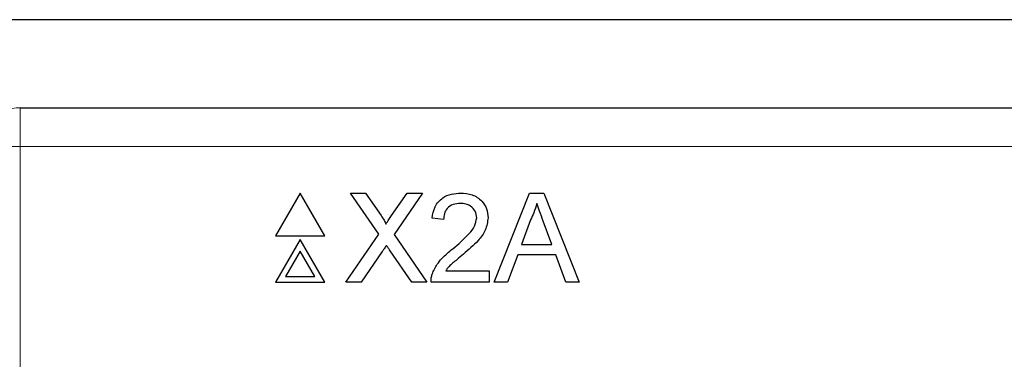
# Model space of a CAD drawing. Header units: millimetres. Extents: x 5 to 418, y 2 to 292.
# Tile 37 of 90: x 104.41 to 108.64, y 208.07 to 209.54. Entities that reach past the tile are written whole.
import ezdxf

# ---------------------------------------------------------------- set-up
doc = ezdxf.new("R2010")
doc.units = ezdxf.units.MM

msp = doc.modelspace()

# ---------------------------------------------------------------- linework, layer by layer
at = {"color": 7, "linetype": 'Continuous', "lineweight": 25}
for p, q in [((117.6141, 209.5358), (101.7119, 209.5358)), ((104.4085, 209.1571), (104.4101, 209.1571)), ((104.4101, 209.1571), (114.9159, 209.1571)), ((105.6151, 208.7898), (105.5093, 208.6064)), ((105.721, 208.6064), (105.6151, 208.7898)), ((105.9533, 208.6127), (105.8312, 208.7898)), ((105.8312, 208.7898), (105.8964, 208.7898)), ((105.8964, 208.7898), (105.9633, 208.6927)), ((106.0082, 208.6926), (106.0748, 208.7898)), ((106.1409, 208.7898), (106.0188, 208.6121)), ((106.0748, 208.7898), (106.1409, 208.7898)), ((106.4498, 208.4064), (106.602, 208.7898)), ((106.602, 208.7898), (106.663, 208.7898)), ((106.663, 208.7898), (106.8152, 208.4064)), ((106.2319, 208.6767), (106.1828, 208.6816)), ((106.6063, 208.6747), (106.567, 208.5686)), ((106.6979, 208.5686), (106.6607, 208.6693)), ((105.8116, 208.4064), (105.9533, 208.6127)), ((106.0188, 208.6121), (106.1605, 208.4064)), ((105.5093, 208.6064), (105.721, 208.6064)), ((105.6151, 208.5898), (105.5093, 208.4064)), ((105.721, 208.4064), (105.6151, 208.5898)), ((105.6151, 208.5398), (105.5526, 208.4314)), ((105.6777, 208.4314), (105.6151, 208.5398)), ((105.9682, 208.5383), (105.8776, 208.4064)), ((106.0953, 208.4064), (106.002, 208.5419)), ((106.567, 208.5686), (106.6979, 208.5686)), ((106.5508, 208.5244), (106.5072, 208.4064)), ((106.7142, 208.5244), (106.5508, 208.5244)), ((106.7578, 208.4064), (106.7142, 208.5244)), ((106.241, 208.4556), (106.4285, 208.4556)), ((106.4285, 208.4556), (106.4285, 208.4064)), ((105.5093, 208.4064), (105.721, 208.4064)), ((105.5526, 208.4314), (105.6777, 208.4314)), ((105.8776, 208.4064), (105.8116, 208.4064)), ((106.1605, 208.4064), (106.0953, 208.4064)), ((106.4285, 208.4064), (106.1779, 208.4064)), ((106.5072, 208.4064), (106.4498, 208.4064)), ((106.8152, 208.4064), (106.7578, 208.4064))]:
    msp.add_line(p, q, dxfattribs=at)
at = {"color": 7, "linetype": 'Continuous', "lineweight": 18}
for p, q in [((104.4101, 209.1571), (104.4101, 208.9904)), ((104.2435, 208.9904), (104.4101, 208.9904)), ((114.9159, 208.9904), (104.4101, 208.9904)), ((104.4101, 208.9904), (104.4101, 195.0457))]:
    msp.add_line(p, q, dxfattribs=at)
msp.add_arc((104.4102, 208.9904), 0.1667, 90.0044, 180.0044, dxfattribs=at)
at = {"color": 7, "linetype": 'Continuous', "lineweight": 25}
for points, knots in [([(106.1828, 208.6816), (106.1856, 208.6986), (106.1913, 208.7326), (106.2242, 208.7702), (106.2654, 208.7875), (106.2922, 208.789), (106.3057, 208.7898)], [0, 0, 0, 0, 0.280235, 0.558893, 0.779132, 1, 1, 1, 1]), ([(106.3057, 208.7898), (106.3224, 208.7886), (106.3558, 208.7863), (106.3957, 208.7597), (106.4201, 208.7233), (106.4224, 208.697), (106.4236, 208.6839)], [0, 0, 0, 0, 0.2804823, 0.5596436, 0.7797486, 1, 1, 1, 1]), ([(106.3046, 208.7455), (106.294, 208.7447), (106.2728, 208.7432), (106.2474, 208.7259), (106.2338, 208.7016), (106.2325, 208.685), (106.2319, 208.6767)], [0, 0, 0, 0, 0.28041, 0.559489, 0.779375, 1, 1, 1, 1]), ([(106.3745, 208.6835), (106.3732, 208.6933), (106.3706, 208.7129), (106.3507, 208.7334), (106.3277, 208.7441), (106.3123, 208.7451), (106.3046, 208.7455)], [0, 0, 0, 0, 0.27908, 0.558612, 0.779043, 1, 1, 1, 1]), ([(106.6325, 208.7455), (106.6288, 208.7318), (106.6223, 208.7074), (106.6112, 208.6847), (106.6063, 208.6747)], [0, 0, 0, 0, 0.559915, 1, 1, 1, 1]), ([(106.6607, 208.6693), (106.6554, 208.6836), (106.646, 208.7089), (106.6366, 208.7343), (106.6325, 208.7455)], [0, 0, 0, 0, 0.560002, 1, 1, 1, 1]), ([(105.9633, 208.6927), (105.9676, 208.6862), (105.9735, 208.6771), (105.9809, 208.6651), (105.9824, 208.6591), (105.9831, 208.6561)], [0, 0, 0, 0, 0.561277, 0.781763, 1, 1, 1, 1]), ([(105.9831, 208.6561), (105.9878, 208.6629), (105.9961, 208.6751), (106.0045, 208.6873), (106.0082, 208.6926)], [0, 0, 0, 0, 0.56, 1, 1, 1, 1]), ([(106.2714, 208.5498), (106.2959, 208.5707), (106.33, 208.5999), (106.3677, 208.6455), (106.3722, 208.6708), (106.3745, 208.6835)], [0, 0, 0, 0, 0.561313, 0.781386, 1, 1, 1, 1]), ([(106.4236, 208.6839), (106.421, 208.6656), (106.4158, 208.6289), (106.3746, 208.5759), (106.339, 208.5453), (106.3172, 208.5267)], [0, 0, 0, 0, 0.278741, 0.558834, 1, 1, 1, 1]), ([(105.9863, 208.5647), (105.9829, 208.5598), (105.9768, 208.551), (105.9709, 208.5422), (105.9682, 208.5383)], [0, 0, 0, 0, 0.560002, 1, 1, 1, 1]), ([(106.002, 208.5419), (105.9991, 208.5461), (105.9938, 208.5537), (105.9886, 208.5613), (105.9863, 208.5647)], [0, 0, 0, 0, 0.56, 1, 1, 1, 1]), ([(106.183, 208.4405), (106.1895, 208.4554), (106.2002, 208.4799), (106.2244, 208.5083), (106.247, 208.53), (106.2633, 208.5432), (106.2714, 208.5498)], [0, 0, 0, 0, 0.339411, 0.559525, 0.779752, 1, 1, 1, 1]), ([(106.3172, 208.5267), (106.3081, 208.5191), (106.293, 208.5067), (106.2723, 208.4892), (106.255, 208.4739), (106.2457, 208.4617), (106.241, 208.4556)], [0, 0, 0, 0, 0.340038, 0.560063, 0.78009, 1, 1, 1, 1]), ([(106.1779, 208.4064), (106.178, 208.4129), (106.1783, 208.4245), (106.1816, 208.4356), (106.183, 208.4405)], [0, 0, 0, 0, 0.5599563, 1, 1, 1, 1])]:
    msp.add_open_spline(points, degree=3, knots=knots, dxfattribs=at)

doc.saveas('drawing.dxf')
